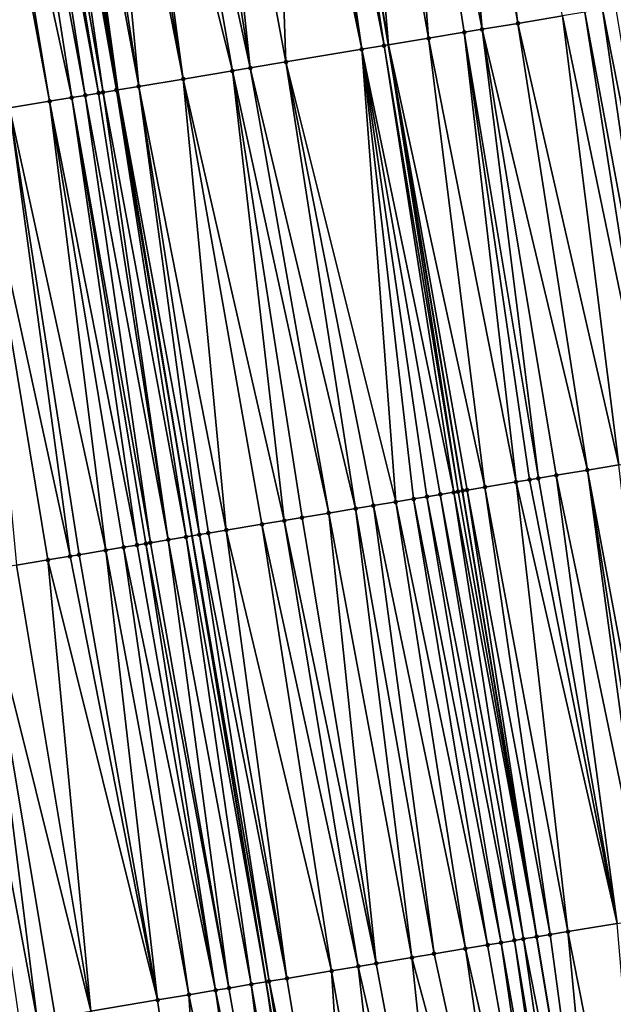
# Model space of a CAD drawing. Header units: feet. Extents: x 2004186 to 2014793, y 836912 to 864902.
# Tile 48 of 256: x 2010772 to 2010798, y 838467 to 838511. Entities that reach past the tile are written whole.
import ezdxf

# ---------------------------------------------------------------- set-up
doc = ezdxf.new("R2010")
doc.units = ezdxf.units.FT
doc.header["$LTSCALE"] = 100
doc.header["$MEASUREMENT"] = 0
for name, color, linetype, lineweight in [('GPL_Skip Line', 2, 'Continuous', 40), ('Road Shots', 4, 'Continuous', 200), ('Road X-Section', 30, 'Continuous', 13)]:
    doc.layers.add(name, color=color, linetype=linetype, lineweight=lineweight)
doc.layers.add('I-77 SB_MM21-27-Surface-TIN', color=7, linetype='Continuous')

msp = doc.modelspace()

# ---------------------------------------------------------------- linework, layer by layer
at = {"layer": 'GPL_Skip Line'}
for points in [[(2010802.797618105, 838350.0668151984, 342.7842556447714), (2010799.512380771, 838369.7911872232, 342.4035559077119), (2010796.227074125, 838389.5159753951, 342.018767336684), (2010792.941768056, 838409.2407601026, 341.6346509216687), (2010789.656412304, 838428.9658431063, 341.2774416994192), (2010786.371070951, 838448.6908396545, 340.9117272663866), (2010783.085766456, 838468.4156149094, 340.5467515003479), (2010779.80040532, 838488.1407302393, 340.1971473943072), (2010776.515439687, 838507.8651874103, 339.7989817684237), (2010773.231324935, 838527.589706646, 339.4008450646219), (2010769.963907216, 838547.3253583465, 339.0531832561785), (2010766.697631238, 838567.0542012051, 338.666543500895), (2010763.43151886, 838586.7820558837, 338.2972372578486), (2010760.165425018, 838606.5097986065, 337.9033984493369), (2010756.899289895, 838626.2377906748, 337.5309741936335), (2010753.633131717, 838645.965921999, 337.1569410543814), (2010750.367047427, 838665.6936070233, 336.7888659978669), (2010747.100887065, 838685.4217515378, 336.404670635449)], [(2010814.719077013, 838352.0525625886, 343.009352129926), (2010811.440541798, 838371.77782788, 342.6029051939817), (2010808.161916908, 838391.5036326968, 342.2243449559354), (2010804.883312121, 838411.2293165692, 341.8393956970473), (2010801.604629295, 838430.9554699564, 341.4800677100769), (2010798.325934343, 838450.6816963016, 341.1248745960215), (2010795.047292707, 838470.4076018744, 340.7519406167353), (2010791.768592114, 838490.1338621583, 340.3978039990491), (2010788.490005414, 838509.8594372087, 340.0073538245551), (2010785.211393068, 838529.5851665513, 339.6247767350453), (2010781.944487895, 838549.3133423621, 339.268921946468), (2010778.67909784, 838569.0410969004, 338.8773353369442), (2010775.414093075, 838588.7694273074, 338.5124985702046), (2010772.149190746, 838608.4971387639, 338.1154397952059), (2010768.884240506, 838628.2251397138, 337.7331958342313), (2010765.619211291, 838647.9536178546, 337.3771038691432), (2010762.354259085, 838667.6816306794, 336.995404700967)]]:
    msp.add_polyline3d(points, dxfattribs=at)
at = {"layer": 'I-77 SB_MM21-27-Surface-TIN', "color": 128, "linetype": 'ByBlock', "lineweight": -2}
for points in [[(2010790.933195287, 838530.5343675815, 339.5289950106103), (2010788.762879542, 838530.1741872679, 339.5578307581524), (2010792.63341037, 838510.546603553, 339.9279251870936)], [(2010791.722395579, 838530.6653749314, 339.520277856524), (2010790.933195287, 838530.5343675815, 339.5289950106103), (2010794.211839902, 838510.8084440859, 339.9010683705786)], [(2010790.933195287, 838530.5343675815, 339.5289950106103), (2010792.63341037, 838510.546603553, 339.9279251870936), (2010794.211839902, 838510.8084440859, 339.9010683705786)], [(2010791.722395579, 838530.6653749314, 339.520277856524), (2010794.211839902, 838510.8084440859, 339.9010683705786), (2010796.184854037, 838511.1358818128, 339.874912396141)], [(2010788.762879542, 838530.1741872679, 339.5578307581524), (2010786.789828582, 838529.8469710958, 339.595972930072), (2010790.265744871, 838510.153970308, 339.9751111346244)], [(2010788.762879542, 838530.1741872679, 339.5578307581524), (2010791.844199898, 838510.4156574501, 339.9399558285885), (2010792.63341037, 838510.546603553, 339.9279251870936)], [(2010788.762879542, 838530.1741872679, 339.5578307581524), (2010790.265744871, 838510.153970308, 339.9751111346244), (2010791.844199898, 838510.4156574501, 339.9399558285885)], [(2010786.789828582, 838529.8469710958, 339.595972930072), (2010785.211393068, 838529.5851665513, 339.6247767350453), (2010788.490005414, 838509.8594372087, 340.0073538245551)], [(2010786.789828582, 838529.8469710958, 339.595972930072), (2010788.490005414, 838509.8594372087, 340.0073538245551), (2010790.265744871, 838510.153970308, 339.9751111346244)], [(2010783.238515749, 838529.2569056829, 339.6064004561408), (2010780.279318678, 838528.7637989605, 339.5401315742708), (2010783.95249413, 838509.1037961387, 339.9304061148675)], [(2010784.027637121, 838529.3883878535, 339.6233712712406), (2010783.238515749, 838529.2569056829, 339.6064004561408), (2010787.306258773, 838509.6626025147, 340.00291894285)], [(2010783.238515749, 838529.2569056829, 339.6064004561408), (2010783.95249413, 838509.1037961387, 339.9304061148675), (2010787.306258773, 838509.6626025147, 340.00291894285)], [(2010784.422212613, 838529.4540398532, 339.6270371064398), (2010784.027637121, 838529.3883878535, 339.6233712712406), (2010787.306258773, 838509.6626025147, 340.00291894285)], [(2010785.01409444, 838529.5524060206, 339.626485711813), (2010784.422212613, 838529.4540398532, 339.6270371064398), (2010788.29270103, 838509.8267113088, 340.0109363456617)], [(2010784.422212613, 838529.4540398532, 339.6270371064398), (2010787.306258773, 838509.6626025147, 340.00291894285), (2010788.29270103, 838509.8267113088, 340.0109363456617)], [(2010785.01409444, 838529.5524060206, 339.626485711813), (2010788.29270103, 838509.8267113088, 340.0109363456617), (2010785.211393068, 838529.5851665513, 339.6247767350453)], [(2010788.29270103, 838509.8267113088, 340.0109363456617), (2010788.490005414, 838509.8594372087, 340.0073538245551), (2010785.211393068, 838529.5851665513, 339.6247767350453)], [(2010780.279318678, 838528.7637989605, 339.5401315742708), (2010779.292900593, 838528.5995447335, 339.5242462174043), (2010782.374232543, 838508.840945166, 339.9025977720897)], [(2010780.279318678, 838528.7637989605, 339.5401315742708), (2010782.374232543, 838508.840945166, 339.9025977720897), (2010783.95249413, 838509.1037961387, 339.9304061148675)], [(2010778.109217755, 838528.4023261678, 339.4990437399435), (2010776.728251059, 838528.1722582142, 339.4707430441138), (2010781.585107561, 838508.7094847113, 339.8868017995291)], [(2010779.292900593, 838528.5995447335, 339.5242462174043), (2010778.109217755, 838528.4023261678, 339.4990437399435), (2010782.374232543, 838508.840945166, 339.9025977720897)], [(2010778.109217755, 838528.4023261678, 339.4990437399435), (2010781.585107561, 838508.7094847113, 339.8868017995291), (2010782.374232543, 838508.840945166, 339.9025977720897)], [(2010775.544555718, 838527.9751148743, 339.4496103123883), (2010774.360854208, 838527.7780086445, 339.4304852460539), (2010777.442162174, 838508.0195533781, 339.8166435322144)], [(2010776.136411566, 838528.0736373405, 339.4575147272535), (2010775.544555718, 838527.9751148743, 339.4496103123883), (2010779.415010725, 838508.3479873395, 339.8443842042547)], [(2010775.544555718, 838527.9751148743, 339.4496103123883), (2010777.442162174, 838508.0195533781, 339.8166435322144), (2010779.415010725, 838508.3479873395, 339.8443842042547)], [(2010776.728251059, 838528.1722582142, 339.4707430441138), (2010776.136411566, 838528.0736373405, 339.4575147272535), (2010779.415010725, 838508.3479873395, 339.8443842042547)], [(2010776.728251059, 838528.1722582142, 339.4707430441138), (2010779.415010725, 838508.3479873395, 339.8443842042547), (2010781.585107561, 838508.7094847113, 339.8868017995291)], [(2010772.979901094, 838527.5478589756, 339.3977637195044), (2010772.388002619, 838527.4495929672, 339.4037337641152), (2010775.863886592, 838507.756786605, 339.7933904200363)], [(2010773.177188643, 838527.580686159, 339.3996606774), (2010772.979901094, 838527.5478589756, 339.3977637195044), (2010776.455753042, 838507.8552452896, 339.7978442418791)], [(2010772.979901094, 838527.5478589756, 339.3977637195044), (2010775.863886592, 838507.756786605, 339.7933904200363), (2010776.455753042, 838507.8552452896, 339.7978442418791)], [(2010773.177188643, 838527.580686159, 339.3996606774), (2010776.515439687, 838507.8651874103, 339.7989817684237), (2010773.231324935, 838527.589706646, 339.4008450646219)], [(2010773.177188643, 838527.580686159, 339.3996606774), (2010776.455753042, 838507.8552452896, 339.7978442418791), (2010776.515439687, 838507.8651874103, 339.7989817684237)], [(2010773.374468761, 838527.6135580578, 339.4039767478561), (2010773.231324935, 838527.589706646, 339.4008450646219), (2010776.515439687, 838507.8651874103, 339.7989817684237)], [(2010773.571756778, 838527.6463824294, 339.4057215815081), (2010773.374468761, 838527.6135580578, 339.4039767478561), (2010776.515439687, 838507.8651874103, 339.7989817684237)], [(2010773.769024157, 838527.6793309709, 339.4141840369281), (2010773.571756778, 838527.6463824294, 339.4057215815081), (2010776.515439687, 838507.8651874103, 339.7989817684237)], [(2010774.360854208, 838527.7780086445, 339.4304852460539), (2010773.769024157, 838527.6793309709, 339.4141840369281), (2010777.442162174, 838508.0195533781, 339.8166435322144)], [(2010773.769024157, 838527.6793309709, 339.4141840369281), (2010776.515439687, 838507.8651874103, 339.7989817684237), (2010777.442162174, 838508.0195533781, 339.8166435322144)], [(2010770.217973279, 838527.0876895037, 339.3393464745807), (2010769.82340885, 838527.0219709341, 339.3320791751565), (2010773.496580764, 838507.3619894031, 339.7235055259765)], [(2010769.82340885, 838527.0219709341, 339.3320791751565), (2010771.721066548, 838507.066101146, 339.6824336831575), (2010773.496580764, 838507.3619894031, 339.7235055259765)], [(2010771.401641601, 838527.2849954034, 339.3692737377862), (2010770.217973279, 838527.0876895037, 339.3393464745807), (2010774.482992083, 838507.5262843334, 339.7415929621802)], [(2010770.217973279, 838527.0876895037, 339.3393464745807), (2010773.496580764, 838507.3619894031, 339.7235055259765), (2010774.482992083, 838507.5262843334, 339.7415929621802)], [(2010771.993443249, 838527.3838439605, 339.3948198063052), (2010771.401641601, 838527.2849954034, 339.3692737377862), (2010775.074818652, 838507.6249829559, 339.7590275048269)], [(2010771.401641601, 838527.2849954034, 339.3692737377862), (2010774.482992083, 838507.5262843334, 339.7415929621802), (2010775.074818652, 838507.6249829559, 339.7590275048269)], [(2010772.190715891, 838527.4167608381, 339.4015692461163), (2010771.993443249, 838527.3838439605, 339.3948198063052), (2010775.666607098, 838507.7239109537, 339.7888713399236)], [(2010771.993443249, 838527.3838439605, 339.3948198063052), (2010775.074818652, 838507.6249829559, 339.7590275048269), (2010775.666607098, 838507.7239109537, 339.7888713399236)], [(2010772.388002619, 838527.4495929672, 339.4037337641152), (2010772.190715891, 838527.4167608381, 339.4015692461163), (2010775.666607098, 838507.7239109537, 339.7888713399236)], [(2010772.388002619, 838527.4495929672, 339.4037337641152), (2010775.666607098, 838507.7239109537, 339.7888713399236), (2010775.863886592, 838507.756786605, 339.7933904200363)], [(2010797.960569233, 838511.4305608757, 339.8505663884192), (2010797.171366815, 838511.2995663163, 339.8599755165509), (2010800.844558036, 838491.6394686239, 340.2481326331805)], [(2010798.552489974, 838511.5286929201, 339.8373488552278), (2010797.960569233, 838511.4305608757, 339.8505663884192), (2010801.831086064, 838491.8030613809, 340.2286856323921)], [(2010797.960569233, 838511.4305608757, 339.8505663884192), (2010800.844558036, 838491.6394686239, 340.2481326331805), (2010801.831086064, 838491.8030613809, 340.2286856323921)], [(2010796.184854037, 838511.1358818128, 339.874912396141), (2010794.211839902, 838510.8084440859, 339.9010683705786), (2010798.674233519, 838491.2793410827, 340.279101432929)], [(2010797.171366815, 838511.2995663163, 339.8599755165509), (2010796.184854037, 838511.1358818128, 339.874912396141), (2010800.25265459, 838491.5412325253, 340.2555479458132)], [(2010796.184854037, 838511.1358818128, 339.874912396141), (2010798.674233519, 838491.2793410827, 340.279101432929), (2010800.25265459, 838491.5412325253, 340.2555479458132)], [(2010797.171366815, 838511.2995663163, 339.8599755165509), (2010800.25265459, 838491.5412325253, 340.2555479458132), (2010800.844558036, 838491.6394686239, 340.2481326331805)], [(2010792.63341037, 838510.546603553, 339.9279251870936), (2010791.844199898, 838510.4156574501, 339.9399558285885), (2010795.122782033, 838490.6901098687, 340.3333937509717)], [(2010794.211839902, 838510.8084440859, 339.9010683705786), (2010792.63341037, 838510.546603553, 339.9279251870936), (2010797.293123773, 838491.0501337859, 340.2969466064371)], [(2010792.63341037, 838510.546603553, 339.9279251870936), (2010795.911994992, 838490.8210410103, 340.3208462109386), (2010797.293123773, 838491.0501337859, 340.2969466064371)], [(2010792.63341037, 838510.546603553, 339.9279251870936), (2010795.122782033, 838490.6901098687, 340.3333937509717), (2010795.911994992, 838490.8210410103, 340.3208462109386)], [(2010794.211839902, 838510.8084440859, 339.9010683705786), (2010797.293123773, 838491.0501337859, 340.2969466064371), (2010798.674233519, 838491.2793410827, 340.279101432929)], [(2010790.265744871, 838510.153970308, 339.9751111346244), (2010788.490005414, 838509.8594372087, 340.0073538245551), (2010792.75511161, 838490.2975062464, 340.3810707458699)], [(2010791.844199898, 838510.4156574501, 339.9399558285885), (2010790.265744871, 838510.153970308, 339.9751111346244), (2010794.136249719, 838490.5265429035, 340.3542042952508)], [(2010790.265744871, 838510.153970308, 339.9751111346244), (2010792.75511161, 838490.2975062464, 340.3810707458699), (2010794.136249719, 838490.5265429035, 340.3542042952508)], [(2010791.844199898, 838510.4156574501, 339.9399558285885), (2010794.728166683, 838490.6246976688, 340.3424891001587), (2010795.122782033, 838490.6901098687, 340.3333937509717)], [(2010791.844199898, 838510.4156574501, 339.9399558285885), (2010794.136249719, 838490.5265429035, 340.3542042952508), (2010794.728166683, 838490.6246976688, 340.3424891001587)], [(2010787.306258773, 838509.6626025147, 340.00291894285), (2010783.95249413, 838509.1037961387, 339.9304061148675), (2010788.809300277, 838489.6413255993, 340.363188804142)], [(2010788.29270103, 838509.8267113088, 340.0109363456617), (2010787.306258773, 838509.6626025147, 340.00291894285), (2010791.374002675, 838490.0682940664, 340.3986577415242)], [(2010787.306258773, 838509.6626025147, 340.00291894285), (2010790.782120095, 838489.969932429, 340.3994361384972), (2010791.374002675, 838490.0682940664, 340.3986577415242)], [(2010787.306258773, 838509.6626025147, 340.00291894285), (2010790.190265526, 838489.8714022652, 340.3913049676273), (2010790.782120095, 838489.969932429, 340.3994361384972)], [(2010787.306258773, 838509.6626025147, 340.00291894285), (2010789.598427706, 838489.7727713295, 340.3778462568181), (2010790.190265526, 838489.8714022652, 340.3913049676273)], [(2010787.306258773, 838509.6626025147, 340.00291894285), (2010788.809300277, 838489.6413255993, 340.363188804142), (2010789.598427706, 838489.7727713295, 340.3778462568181)], [(2010788.29270103, 838509.8267113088, 340.0109363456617), (2010791.571291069, 838490.1011161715, 340.4002429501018), (2010788.490005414, 838509.8594372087, 340.0073538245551)], [(2010788.29270103, 838509.8267113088, 340.0109363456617), (2010791.374002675, 838490.0682940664, 340.3986577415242), (2010791.571291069, 838490.1011161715, 340.4002429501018)], [(2010791.571291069, 838490.1011161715, 340.4002429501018), (2010791.768592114, 838490.1338621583, 340.3978039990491), (2010788.490005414, 838509.8594372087, 340.0073538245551)], [(2010791.965904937, 838490.1665372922, 340.3916192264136), (2010788.490005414, 838509.8594372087, 340.0073538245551), (2010791.768592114, 838490.1338621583, 340.3978039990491)], [(2010792.75511161, 838490.2975062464, 340.3810707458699), (2010788.490005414, 838509.8594372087, 340.0073538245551), (2010791.965904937, 838490.1665372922, 340.3916192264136)], [(2010782.374232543, 838508.840945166, 339.9025977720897), (2010781.585107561, 838508.7094847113, 339.8868017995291), (2010785.850081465, 838489.1483496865, 340.3053461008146)], [(2010783.95249413, 838509.1037961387, 339.9304061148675), (2010782.374232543, 838508.840945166, 339.9025977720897), (2010787.033784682, 838489.3454456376, 340.3234917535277)], [(2010782.374232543, 838508.840945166, 339.9025977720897), (2010785.850081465, 838489.1483496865, 340.3053461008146), (2010787.033784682, 838489.3454456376, 340.3234917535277)], [(2010783.95249413, 838509.1037961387, 339.9304061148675), (2010787.82290428, 838489.4769384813, 340.3406399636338), (2010788.809300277, 838489.6413255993, 340.363188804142)], [(2010783.95249413, 838509.1037961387, 339.9304061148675), (2010787.033784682, 838489.3454456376, 340.3234917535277), (2010787.82290428, 838489.4769384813, 340.3406399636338)], [(2010779.415010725, 838508.3479873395, 339.8443842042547), (2010777.442162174, 838508.0195533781, 339.8166435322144), (2010781.312587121, 838488.392606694, 340.2247641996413)], [(2010781.585107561, 838508.7094847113, 339.8868017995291), (2010779.415010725, 838508.3479873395, 339.8443842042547), (2010783.877273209, 838488.8196732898, 340.2654209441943)], [(2010779.415010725, 838508.3479873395, 339.8443842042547), (2010782.890863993, 838488.655365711, 340.247077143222), (2010783.877273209, 838488.8196732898, 340.2654209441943)], [(2010779.415010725, 838508.3479873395, 339.8443842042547), (2010781.312587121, 838488.392606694, 340.2247641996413), (2010782.890863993, 838488.655365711, 340.247077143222)], [(2010781.585107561, 838508.7094847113, 339.8868017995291), (2010784.666399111, 838488.9511282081, 340.2805641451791), (2010785.850081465, 838489.1483496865, 340.3053461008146)], [(2010781.585107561, 838508.7094847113, 339.8868017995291), (2010783.877273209, 838488.8196732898, 340.2654209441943), (2010784.666399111, 838488.9511282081, 340.2805641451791)], [(2010776.455753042, 838507.8552452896, 339.7978442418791), (2010775.863886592, 838507.756786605, 339.7933904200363), (2010779.537041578, 838488.096906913, 340.1945928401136)], [(2010776.455753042, 838507.8552452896, 339.7978442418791), (2010779.80040532, 838488.1407302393, 340.1971473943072), (2010776.515439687, 838507.8651874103, 339.7989817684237)], [(2010776.455753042, 838507.8552452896, 339.7978442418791), (2010779.537041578, 838488.096906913, 340.1945928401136), (2010779.80040532, 838488.1407302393, 340.1971473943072)], [(2010777.442162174, 838508.0195533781, 339.8166435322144), (2010776.515439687, 838507.8651874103, 339.7989817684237), (2010780.128903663, 838488.1953918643, 340.2003337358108)], [(2010780.128903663, 838488.1953918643, 340.2003337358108), (2010776.515439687, 838507.8651874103, 339.7989817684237), (2010779.80040532, 838488.1407302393, 340.1971473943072)], [(2010777.442162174, 838508.0195533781, 339.8166435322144), (2010780.523455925, 838488.2611836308, 340.2113051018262), (2010781.312587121, 838488.392606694, 340.2247641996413)], [(2010777.442162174, 838508.0195533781, 339.8166435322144), (2010780.128903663, 838488.1953918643, 340.2003337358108), (2010780.523455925, 838488.2611836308, 340.2113051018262)], [(2010774.482992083, 838507.5262843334, 339.7415929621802), (2010773.496580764, 838507.3619894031, 339.7235055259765), (2010777.367053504, 838487.734755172, 340.1185473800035)], [(2010775.074818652, 838507.6249829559, 339.7590275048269), (2010774.482992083, 838507.5262843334, 339.7415929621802), (2010777.958882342, 838487.8334401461, 340.1348629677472)], [(2010774.482992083, 838507.5262843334, 339.7415929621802), (2010777.367053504, 838487.734755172, 340.1185473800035), (2010777.761603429, 838487.8005609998, 340.130262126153)], [(2010774.482992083, 838507.5262843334, 339.7415929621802), (2010777.761603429, 838487.8005609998, 340.130262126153), (2010777.958882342, 838487.8334401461, 340.1348629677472)], [(2010775.666607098, 838507.7239109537, 339.7888713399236), (2010775.074818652, 838507.6249829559, 339.7590275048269), (2010778.747951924, 838487.9652339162, 340.1679203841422)], [(2010775.074818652, 838507.6249829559, 339.7590275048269), (2010777.958882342, 838487.8334401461, 340.1348629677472), (2010778.747951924, 838487.9652339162, 340.1679203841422)], [(2010775.863886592, 838507.756786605, 339.7933904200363), (2010775.666607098, 838507.7239109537, 339.7888713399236), (2010778.747951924, 838487.9652339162, 340.1679203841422)], [(2010775.863886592, 838507.756786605, 339.7933904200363), (2010778.747951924, 838487.9652339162, 340.1679203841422), (2010779.537041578, 838488.096906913, 340.1945928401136)], [(2010771.721066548, 838507.066101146, 339.6824336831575), (2010770.142810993, 838506.8032138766, 339.6526616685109), (2010774.407889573, 838487.241449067, 340.043248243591)], [(2010773.496580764, 838507.3619894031, 339.7235055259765), (2010771.721066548, 838507.066101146, 339.6824336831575), (2010775.986104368, 838487.5045815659, 340.0853062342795)], [(2010771.721066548, 838507.066101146, 339.6824336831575), (2010774.802453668, 838487.307169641, 340.0504558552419), (2010775.986104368, 838487.5045815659, 340.0853062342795)], [(2010771.721066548, 838507.066101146, 339.6824336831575), (2010774.407889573, 838487.241449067, 340.043248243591), (2010774.802453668, 838487.307169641, 340.0504558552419)], [(2010773.496580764, 838507.3619894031, 339.7235055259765), (2010776.775213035, 838487.6361401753, 340.1059313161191), (2010777.367053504, 838487.734755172, 340.1185473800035)], [(2010773.496580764, 838507.3619894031, 339.7235055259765), (2010775.986104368, 838487.5045815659, 340.0853062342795), (2010776.775213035, 838487.6361401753, 340.1059313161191)], [(2010770.142810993, 838506.8032138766, 339.6526616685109), (2010773.421488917, 838487.0770899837, 340.022181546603), (2010774.407889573, 838487.241449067, 340.043248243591)], [(2010770.142810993, 838506.8032138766, 339.6526616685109), (2010772.040518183, 838486.8470463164, 339.9958099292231), (2010773.421488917, 838487.0770899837, 340.022181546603)], [(2010797.293123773, 838491.0501337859, 340.2969466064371), (2010795.911994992, 838490.8210410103, 340.3208462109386), (2010799.979876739, 838471.2259032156, 340.6699598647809)], [(2010798.674233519, 838491.2793410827, 340.279101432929), (2010797.293123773, 838491.0501337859, 340.2969466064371), (2010800.96637483, 838471.3896760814, 340.6597107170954)], [(2010797.293123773, 838491.0501337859, 340.2969466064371), (2010800.374484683, 838471.2913599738, 340.663000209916), (2010800.96637483, 838471.3896760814, 340.6597107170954)], [(2010797.293123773, 838491.0501337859, 340.2969466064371), (2010799.979876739, 838471.2259032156, 340.6699598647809), (2010800.374484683, 838471.2913599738, 340.663000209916)], [(2010794.136249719, 838490.5265429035, 340.3542042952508), (2010792.75511161, 838490.2975062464, 340.3810707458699), (2010796.428427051, 838470.636661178, 340.7254335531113)], [(2010794.728166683, 838490.6246976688, 340.3424891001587), (2010794.136249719, 838490.5265429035, 340.3542042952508), (2010798.598760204, 838470.996736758, 340.6906171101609)], [(2010794.136249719, 838490.5265429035, 340.3542042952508), (2010796.428427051, 838470.636661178, 340.7254335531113), (2010798.598760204, 838470.996736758, 340.6906171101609)], [(2010795.122782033, 838490.6901098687, 340.3333937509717), (2010794.728166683, 838490.6246976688, 340.3424891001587), (2010798.598760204, 838470.996736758, 340.6906171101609)], [(2010795.911994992, 838490.8210410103, 340.3208462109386), (2010795.122782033, 838490.6901098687, 340.3333937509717), (2010798.598760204, 838470.996736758, 340.6906171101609)], [(2010795.911994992, 838490.8210410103, 340.3208462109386), (2010798.598760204, 838470.996736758, 340.6906171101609), (2010799.979876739, 838471.2259032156, 340.6699598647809)], [(2010791.374002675, 838490.0682940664, 340.3986577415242), (2010790.782120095, 838489.969932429, 340.3994361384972), (2010794.455402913, 838470.3092836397, 340.7551139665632)], [(2010791.571291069, 838490.1011161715, 340.4002429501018), (2010791.374002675, 838490.0682940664, 340.3986577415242), (2010795.047292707, 838470.4076018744, 340.7519406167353)], [(2010791.374002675, 838490.0682940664, 340.3986577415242), (2010794.455402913, 838470.3092836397, 340.7551139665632), (2010795.047292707, 838470.4076018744, 340.7519406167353)], [(2010791.571291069, 838490.1011161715, 340.4002429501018), (2010795.047292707, 838470.4076018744, 340.7519406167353), (2010791.768592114, 838490.1338621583, 340.3978039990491)], [(2010791.965904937, 838490.1665372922, 340.3916192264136), (2010791.768592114, 838490.1338621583, 340.3978039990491), (2010795.047292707, 838470.4076018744, 340.7519406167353)], [(2010792.75511161, 838490.2975062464, 340.3810707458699), (2010791.965904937, 838490.1665372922, 340.3916192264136), (2010795.63920639, 838470.5057763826, 340.7409208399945)], [(2010791.965904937, 838490.1665372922, 340.3916192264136), (2010795.047292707, 838470.4076018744, 340.7519406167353), (2010795.63920639, 838470.5057763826, 340.7409208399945)], [(2010792.75511161, 838490.2975062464, 340.3810707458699), (2010795.63920639, 838470.5057763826, 340.7409208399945), (2010796.428427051, 838470.636661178, 340.7254335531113)], [(2010788.809300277, 838489.6413255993, 340.363188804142), (2010787.82290428, 838489.4769384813, 340.3406399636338), (2010791.890724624, 838469.8821701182, 340.7105690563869)], [(2010789.598427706, 838489.7727713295, 340.3778462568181), (2010788.809300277, 838489.6413255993, 340.363188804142), (2010792.877127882, 838470.0465135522, 340.7314687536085)], [(2010788.809300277, 838489.6413255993, 340.363188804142), (2010791.890724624, 838469.8821701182, 340.7105690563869), (2010792.877127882, 838470.0465135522, 340.7314687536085)], [(2010790.190265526, 838489.8714022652, 340.3913049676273), (2010789.598427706, 838489.7727713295, 340.3778462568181), (2010793.468964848, 838470.1451496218, 340.7456468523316)], [(2010789.598427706, 838489.7727713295, 340.3778462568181), (2010792.877127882, 838470.0465135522, 340.7314687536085), (2010793.468964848, 838470.1451496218, 340.7456468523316)], [(2010790.782120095, 838489.969932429, 340.3994361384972), (2010790.190265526, 838489.8714022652, 340.3913049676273), (2010794.060818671, 838470.2436842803, 340.7542886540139)], [(2010790.190265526, 838489.8714022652, 340.3913049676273), (2010793.468964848, 838470.1451496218, 340.7456468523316), (2010794.060818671, 838470.2436842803, 340.7542886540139)], [(2010790.782120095, 838489.969932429, 340.3994361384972), (2010794.060818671, 838470.2436842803, 340.7542886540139), (2010794.455402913, 838470.3092836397, 340.7551139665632)], [(2010785.850081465, 838489.1483496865, 340.3053461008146), (2010784.666399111, 838488.9511282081, 340.2805641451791), (2010787.94509019, 838469.2249251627, 340.6340007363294)], [(2010787.033784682, 838489.3454456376, 340.3234917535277), (2010785.850081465, 838489.1483496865, 340.3053461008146), (2010789.523338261, 838469.4878574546, 340.6665011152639)], [(2010785.850081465, 838489.1483496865, 340.3053461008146), (2010787.94509019, 838469.2249251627, 340.6340007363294), (2010789.523338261, 838469.4878574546, 340.6665011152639)], [(2010787.82290428, 838489.4769384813, 340.3406399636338), (2010787.033784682, 838489.3454456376, 340.3234917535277), (2010790.509753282, 838469.6521301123, 340.683536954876)], [(2010787.033784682, 838489.3454456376, 340.3234917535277), (2010789.523338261, 838469.4878574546, 340.6665011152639), (2010790.509753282, 838469.6521301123, 340.683536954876)], [(2010787.82290428, 838489.4769384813, 340.3406399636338), (2010790.509753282, 838469.6521301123, 340.683536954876), (2010791.890724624, 838469.8821701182, 340.7105690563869)], [(2010783.877273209, 838488.8196732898, 340.2654209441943), (2010782.890863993, 838488.655365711, 340.247077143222), (2010787.155959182, 838469.093500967, 340.62004071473)], [(2010784.666399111, 838488.9511282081, 340.2805641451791), (2010783.877273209, 838488.8196732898, 340.2654209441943), (2010787.94509019, 838469.2249251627, 340.6340007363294)], [(2010783.877273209, 838488.8196732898, 340.2654209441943), (2010787.155959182, 838469.093500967, 340.62004071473), (2010787.94509019, 838469.2249251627, 340.6340007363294)], [(2010780.523455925, 838488.2611836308, 340.2113051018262), (2010780.128903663, 838488.1953918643, 340.2003337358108), (2010783.999427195, 838468.5678520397, 340.5668132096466)], [(2010781.312587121, 838488.392606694, 340.2247641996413), (2010780.523455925, 838488.2611836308, 340.2113051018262), (2010783.999427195, 838468.5678520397, 340.5668132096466)], [(2010782.890863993, 838488.655365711, 340.247077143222), (2010781.312587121, 838488.392606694, 340.2247641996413), (2010785.972277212, 838468.8962771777, 340.5943240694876)], [(2010781.312587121, 838488.392606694, 340.2247641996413), (2010783.999427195, 838468.5678520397, 340.5668132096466), (2010785.972277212, 838468.8962771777, 340.5943240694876)], [(2010782.890863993, 838488.655365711, 340.247077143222), (2010785.972277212, 838468.8962771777, 340.5943240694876), (2010787.155959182, 838469.093500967, 340.62004071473)], [(2010777.958882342, 838487.8334401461, 340.1348629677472), (2010777.761603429, 838487.8005609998, 340.130262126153), (2010781.43483268, 838468.1402344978, 340.4947524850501)], [(2010778.747951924, 838487.9652339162, 340.1679203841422), (2010777.958882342, 838487.8334401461, 340.1348629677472), (2010781.43483268, 838468.1402344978, 340.4947524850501)], [(2010779.537041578, 838488.096906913, 340.1945928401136), (2010778.747951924, 838487.9652339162, 340.1679203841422), (2010782.421195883, 838468.3048189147, 340.5288080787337)], [(2010778.747951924, 838487.9652339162, 340.1679203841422), (2010781.43483268, 838468.1402344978, 340.4947524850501), (2010782.421195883, 838468.3048189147, 340.5288080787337)], [(2010779.537041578, 838488.096906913, 340.1945928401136), (2010783.085766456, 838468.4156149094, 340.5467515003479), (2010779.80040532, 838488.1407302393, 340.1971473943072)], [(2010779.537041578, 838488.096906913, 340.1945928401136), (2010782.421195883, 838468.3048189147, 340.5288080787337), (2010783.085766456, 838468.4156149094, 340.5467515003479)], [(2010780.128903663, 838488.1953918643, 340.2003337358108), (2010779.80040532, 838488.1407302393, 340.1971473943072), (2010783.210304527, 838468.4363776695, 340.5501140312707)], [(2010783.210304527, 838468.4363776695, 340.5501140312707), (2010779.80040532, 838488.1407302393, 340.1971473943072), (2010783.085766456, 838468.4156149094, 340.5467515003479)], [(2010780.128903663, 838488.1953918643, 340.2003337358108), (2010783.210304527, 838468.4363776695, 340.5501140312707), (2010783.999427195, 838468.5678520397, 340.5668132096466)], [(2010775.986104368, 838487.5045815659, 340.0853062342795), (2010774.802453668, 838487.307169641, 340.0504558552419), (2010778.27837942, 838467.6141119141, 340.41566679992)], [(2010776.775213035, 838487.6361401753, 340.1059313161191), (2010775.986104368, 838487.5045815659, 340.0853062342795), (2010779.659318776, 838467.8443443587, 340.4532046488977)], [(2010775.986104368, 838487.5045815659, 340.0853062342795), (2010778.27837942, 838467.6141119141, 340.41566679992), (2010779.659318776, 838467.8443443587, 340.4532046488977)], [(2010777.367053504, 838487.734755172, 340.1185473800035), (2010776.775213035, 838487.6361401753, 340.1059313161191), (2010780.843003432, 838468.0415519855, 340.478038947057)], [(2010776.775213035, 838487.6361401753, 340.1059313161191), (2010779.659318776, 838467.8443443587, 340.4532046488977), (2010780.843003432, 838468.0415519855, 340.478038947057)], [(2010777.761603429, 838487.8005609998, 340.130262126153), (2010777.367053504, 838487.734755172, 340.1185473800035), (2010780.843003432, 838468.0415519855, 340.478038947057)], [(2010777.761603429, 838487.8005609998, 340.130262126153), (2010780.843003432, 838468.0415519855, 340.478038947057), (2010781.43483268, 838468.1402344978, 340.4947524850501)], [(2010773.421488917, 838487.0770899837, 340.022181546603), (2010772.040518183, 838486.8470463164, 339.9958099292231), (2010775.319142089, 838467.121247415, 340.362019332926)], [(2010774.407889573, 838487.241449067, 340.043248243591), (2010773.421488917, 838487.0770899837, 340.022181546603), (2010778.27837942, 838467.6141119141, 340.41566679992)], [(2010773.421488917, 838487.0770899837, 340.022181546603), (2010775.319142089, 838467.121247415, 340.362019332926), (2010778.27837942, 838467.6141119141, 340.41566679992)], [(2010774.802453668, 838487.307169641, 340.0504558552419), (2010774.407889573, 838487.241449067, 340.043248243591), (2010778.27837942, 838467.6141119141, 340.41566679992)], [(2010770.462271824, 838486.5841037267, 339.9637919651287), (2010769.278566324, 838486.3870215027, 339.946372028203), (2010772.951748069, 838466.7269808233, 340.3204665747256)], [(2010772.040518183, 838486.8470463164, 339.9958099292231), (2010770.462271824, 838486.5841037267, 339.9637919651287), (2010775.319142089, 838467.121247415, 340.362019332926)], [(2010770.462271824, 838486.5841037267, 339.9637919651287), (2010773.740888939, 838466.8583456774, 340.3311869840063), (2010775.319142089, 838467.121247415, 340.362019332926)], [(2010770.462271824, 838486.5841037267, 339.9637919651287), (2010772.951748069, 838466.7269808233, 340.3204665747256), (2010773.740888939, 838466.8583456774, 340.3311869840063)], [(2010769.278566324, 838486.3870215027, 339.946372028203), (2010772.162614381, 838466.5955727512, 340.3073868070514), (2010772.951748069, 838466.7269808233, 340.3204665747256)], [(2010798.598760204, 838470.996736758, 340.6906171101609), (2010796.428427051, 838470.636661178, 340.7254335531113), (2010800.298960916, 838451.0090591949, 341.0930237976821)], [(2010794.455402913, 838470.3092836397, 340.7551139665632), (2010798.325934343, 838450.6816963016, 341.1248745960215), (2010795.047292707, 838470.4076018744, 340.7519406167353)], [(2010795.63920639, 838470.5057763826, 340.7409208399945), (2010795.047292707, 838470.4076018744, 340.7519406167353), (2010798.325934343, 838450.6816963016, 341.1248745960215)], [(2010796.428427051, 838470.636661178, 340.7254335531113), (2010795.63920639, 838470.5057763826, 340.7409208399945), (2010798.325934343, 838450.6816963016, 341.1248745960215)], [(2010796.428427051, 838470.636661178, 340.7254335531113), (2010798.325934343, 838450.6816963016, 341.1248745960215), (2010800.298960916, 838451.0090591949, 341.0930237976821)], [(2010792.877127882, 838470.0465135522, 340.7314687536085), (2010791.890724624, 838469.8821701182, 340.7105690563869), (2010796.353037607, 838450.3535522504, 341.1121618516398)], [(2010793.468964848, 838470.1451496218, 340.7456468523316), (2010792.877127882, 838470.0465135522, 340.7314687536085), (2010796.353037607, 838450.3535522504, 341.1121618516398)], [(2010794.060818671, 838470.2436842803, 340.7542886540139), (2010793.468964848, 838470.1451496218, 340.7456468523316), (2010796.944877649, 838450.4521698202, 341.125922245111)], [(2010793.468964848, 838470.1451496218, 340.7456468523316), (2010796.353037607, 838450.3535522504, 341.1121618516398), (2010796.944877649, 838450.4521698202, 341.125922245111)], [(2010794.455402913, 838470.3092836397, 340.7551139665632), (2010794.060818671, 838470.2436842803, 340.7542886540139), (2010797.339452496, 838450.5178257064, 341.1300094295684)], [(2010794.060818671, 838470.2436842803, 340.7542886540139), (2010796.944877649, 838450.4521698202, 341.125922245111), (2010797.339452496, 838450.5178257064, 341.1300094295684)], [(2010794.455402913, 838470.3092836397, 340.7551139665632), (2010797.339452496, 838450.5178257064, 341.1300094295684), (2010798.325934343, 838450.6816963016, 341.1248745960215)], [(2010790.509753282, 838469.6521301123, 340.683536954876), (2010789.523338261, 838469.4878574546, 340.6665011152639), (2010794.774794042, 838450.0905928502, 341.0766532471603)], [(2010791.890724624, 838469.8821701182, 340.7105690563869), (2010790.509753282, 838469.6521301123, 340.683536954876), (2010794.774794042, 838450.0905928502, 341.0766532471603)], [(2010791.890724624, 838469.8821701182, 340.7105690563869), (2010794.774794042, 838450.0905928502, 341.0766532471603), (2010796.353037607, 838450.3535522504, 341.1121618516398)], [(2010787.155959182, 838469.093500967, 340.62004071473), (2010785.972277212, 838468.8962771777, 340.5943240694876), (2010789.44817467, 838449.2033896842, 340.9730595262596)], [(2010787.94509019, 838469.2249251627, 340.6340007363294), (2010787.155959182, 838469.093500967, 340.62004071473), (2010791.618287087, 838449.5647933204, 341.0124401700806)], [(2010787.155959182, 838469.093500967, 340.62004071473), (2010789.44817467, 838449.2033896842, 340.9730595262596), (2010791.618287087, 838449.5647933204, 341.0124401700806)], [(2010789.523338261, 838469.4878574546, 340.6665011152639), (2010787.94509019, 838469.2249251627, 340.6340007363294), (2010791.618287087, 838449.5647933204, 341.0124401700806)], [(2010789.523338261, 838469.4878574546, 340.6665011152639), (2010791.618287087, 838449.5647933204, 341.0124401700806), (2010794.774794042, 838450.0905928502, 341.0766532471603)], [(2010785.972277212, 838468.8962771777, 340.5943240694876), (2010783.999427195, 838468.5678520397, 340.5668132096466), (2010787.278063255, 838448.8419800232, 340.9333351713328)], [(2010785.972277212, 838468.8962771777, 340.5943240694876), (2010787.278063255, 838448.8419800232, 340.9333351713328), (2010789.44817467, 838449.2033896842, 340.9730595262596)], [(2010782.421195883, 838468.3048189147, 340.5288080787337), (2010781.43483268, 838468.1402344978, 340.4947524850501), (2010784.910718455, 838448.4474172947, 340.87301951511)], [(2010782.421195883, 838468.3048189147, 340.5288080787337), (2010785.897105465, 838448.6118584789, 340.9004356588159), (2010783.085766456, 838468.4156149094, 340.5467515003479)], [(2010782.421195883, 838468.3048189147, 340.5288080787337), (2010784.910718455, 838448.4474172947, 340.87301951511), (2010785.897105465, 838448.6118584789, 340.9004356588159)], [(2010783.210304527, 838468.4363776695, 340.5501140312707), (2010783.085766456, 838468.4156149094, 340.5467515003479), (2010786.371070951, 838448.6908396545, 340.9117272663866)], [(2010785.897105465, 838448.6118584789, 340.9004356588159), (2010786.371070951, 838448.6908396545, 340.9117272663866), (2010783.085766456, 838468.4156149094, 340.5467515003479)], [(2010783.999427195, 838468.5678520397, 340.5668132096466), (2010783.210304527, 838468.4363776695, 340.5501140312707), (2010787.278063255, 838448.8419800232, 340.9333351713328)], [(2010783.210304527, 838468.4363776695, 340.5501140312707), (2010786.371070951, 838448.6908396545, 340.9117272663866), (2010787.278063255, 838448.8419800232, 340.9333351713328)], [(2010779.659318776, 838467.8443443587, 340.4532046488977), (2010778.27837942, 838467.6141119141, 340.41566679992), (2010780.965115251, 838447.7899844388, 340.7822880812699)], [(2010780.843003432, 838468.0415519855, 340.478038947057), (2010779.659318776, 838467.8443443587, 340.4532046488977), (2010783.727048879, 838448.2501189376, 340.841892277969)], [(2010779.659318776, 838467.8443443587, 340.4532046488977), (2010780.965115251, 838447.7899844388, 340.7822880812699), (2010783.727048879, 838448.2501189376, 340.841892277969)], [(2010781.43483268, 838468.1402344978, 340.4947524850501), (2010780.843003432, 838468.0415519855, 340.478038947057), (2010784.910718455, 838448.4474172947, 340.87301951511)], [(2010780.843003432, 838468.0415519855, 340.478038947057), (2010783.727048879, 838448.2501189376, 340.841892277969), (2010784.910718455, 838448.4474172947, 340.87301951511)], [(2010778.27837942, 838467.6141119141, 340.41566679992), (2010775.319142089, 838467.121247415, 340.362019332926), (2010780.965115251, 838447.7899844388, 340.7822880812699)]]:
    msp.add_3dface(points, dxfattribs=at)
at = {"layer": 'Road Shots', "lineweight": 100}
for p in [(2010792.63341037, 838510.546603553, 339.9279251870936), (2010794.211839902, 838510.8084440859, 339.9010683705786), (2010790.265744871, 838510.153970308, 339.9751111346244), (2010791.844199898, 838510.4156574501, 339.9399558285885), (2010787.306258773, 838509.6626025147, 340.00291894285), (2010788.29270103, 838509.8267113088, 340.0109363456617), (2010782.374232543, 838508.840945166, 339.9025977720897), (2010783.95249413, 838509.1037961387, 339.9304061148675), (2010779.415010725, 838508.3479873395, 339.8443842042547), (2010781.585107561, 838508.7094847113, 339.8868017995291), (2010776.455753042, 838507.8552452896, 339.7978442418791), (2010777.442162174, 838508.0195533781, 339.8166435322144), (2010774.482992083, 838507.5262843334, 339.7415929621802), (2010775.074818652, 838507.6249829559, 339.7590275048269), (2010775.666607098, 838507.7239109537, 339.7888713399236), (2010775.863886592, 838507.756786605, 339.7933904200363), (2010773.496580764, 838507.3619894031, 339.7235055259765), (2010797.293123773, 838491.0501337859, 340.2969466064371), (2010794.136249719, 838490.5265429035, 340.3542042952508), (2010794.728166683, 838490.6246976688, 340.3424891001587), (2010795.122782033, 838490.6901098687, 340.3333937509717), (2010795.911994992, 838490.8210410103, 340.3208462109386), (2010791.374002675, 838490.0682940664, 340.3986577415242), (2010791.571291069, 838490.1011161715, 340.4002429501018), (2010791.768592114, 838490.1338621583, 340.3978039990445), (2010791.965904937, 838490.1665372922, 340.3916192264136), (2010792.75511161, 838490.2975062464, 340.3810707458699), (2010788.809300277, 838489.6413255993, 340.363188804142), (2010789.598427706, 838489.7727713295, 340.3778462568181), (2010790.190265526, 838489.8714022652, 340.3913049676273), (2010790.782120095, 838489.969932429, 340.3994361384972), (2010785.850081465, 838489.1483496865, 340.3053461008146), (2010787.033784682, 838489.3454456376, 340.3234917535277), (2010787.82290428, 838489.4769384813, 340.3406399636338), (2010783.877273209, 838488.8196732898, 340.2654209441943), (2010784.666399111, 838488.9511282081, 340.2805641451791), (2010780.523455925, 838488.2611836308, 340.2113051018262), (2010781.312587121, 838488.392606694, 340.2247641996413), (2010782.890863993, 838488.655365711, 340.247077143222), (2010777.958882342, 838487.8334401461, 340.1348629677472), (2010778.747951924, 838487.9652339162, 340.1679203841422), (2010779.537041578, 838488.096906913, 340.1945928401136), (2010780.128903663, 838488.1953918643, 340.2003337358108), (2010775.986104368, 838487.5045815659, 340.0853062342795), (2010776.775213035, 838487.6361401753, 340.1059313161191), (2010777.367053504, 838487.734755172, 340.1185473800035), (2010777.761603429, 838487.8005609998, 340.130262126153), (2010773.421488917, 838487.0770899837, 340.022181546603), (2010774.407889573, 838487.241449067, 340.043248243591), (2010774.802453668, 838487.307169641, 340.0504558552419), (2010795.047292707, 838470.4076018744, 340.7519406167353), (2010795.63920639, 838470.5057763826, 340.7409208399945), (2010796.428427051, 838470.636661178, 340.7254335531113), (2010792.877127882, 838470.0465135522, 340.7314687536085), (2010793.468964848, 838470.1451496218, 340.7456468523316), (2010794.060818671, 838470.2436842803, 340.7542886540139), (2010794.455402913, 838470.3092836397, 340.7551139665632), (2010790.509753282, 838469.6521301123, 340.683536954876), (2010791.890724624, 838469.8821701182, 340.7105690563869), (2010787.155959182, 838469.093500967, 340.62004071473), (2010787.94509019, 838469.2249251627, 340.6340007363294), (2010789.523338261, 838469.4878574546, 340.6665011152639), (2010785.972277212, 838468.8962771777, 340.5943240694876), (2010782.421195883, 838468.3048189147, 340.5288080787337), (2010783.210304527, 838468.4363776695, 340.5501140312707), (2010783.999427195, 838468.5678520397, 340.5668132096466), (2010779.659318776, 838467.8443443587, 340.4532046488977), (2010780.843003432, 838468.0415519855, 340.478038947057), (2010781.43483268, 838468.1402344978, 340.4947524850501), (2010778.27837942, 838467.6141119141, 340.41566679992)]:
    msp.add_point(p, dxfattribs=at)
at = {"layer": 'Road X-Section', "extrusion": (0.1639318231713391, -0.9862937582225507, 0.01873445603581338), "elevation": -497378.4475396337, "flags": 128}
msp.add_lwpolyline([(2121028.443919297, 9659.169840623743), (2121029.243919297, 9659.196109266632), (2121029.643919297, 9659.206825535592), (2121030.243919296, 9659.219707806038), (2121030.643919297, 9659.233916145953), (2121031.043919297, 9659.243957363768), (2121031.443919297, 9659.25753913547), (2121031.643919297, 9659.261706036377), (2121032.243919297, 9659.260390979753), (2121032.443919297, 9659.262274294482), (2121032.643919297, 9659.267542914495), (2121032.843919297, 9659.275918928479), (2121033.243919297, 9659.299435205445), (2121033.443919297, 9659.307511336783), (2121033.643919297, 9659.30530451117), (2121033.843919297, 9659.298145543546), (2121034.043919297, 9659.302529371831), (2121034.243919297, 9659.315584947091), (2121034.443919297, 9659.330845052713), (2121034.643919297, 9659.343676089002), (2121035.043919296, 9659.356336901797), (2121035.443919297, 9659.37148324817), (2121035.843919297, 9659.379255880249), (2121036.443919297, 9659.388613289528), (2121037.643919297, 9659.41742914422), (2121038.243919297, 9659.42795823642), (2121040.243919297, 9659.46260736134), (2121041.843919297, 9659.492384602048), (2121043.643919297, 9659.533463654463), (2121044.643919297, 9659.551554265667), (2121045.243919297, 9659.568991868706), (2121045.843919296, 9659.598840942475), (2121046.043919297, 9659.603360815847), (2121046.643919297, 9659.607815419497), (2121047.643919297, 9659.626618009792), (2121049.643919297, 9659.65436355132), (2121051.843919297, 9659.696788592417), (2121052.643919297, 9659.712587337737), (2121054.243919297, 9659.740400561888), (2121057.643919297, 9659.812926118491), (2121058.643919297, 9659.820944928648), (2121060.643919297, 9659.785113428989), (2121062.243919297, 9659.749951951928), (2121063.043919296, 9659.73791919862), (2121064.643919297, 9659.711057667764), (2121066.643919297, 9659.684897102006), (2121067.643919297, 9659.669957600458), (2121068.443919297, 9659.66054682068), (2121069.043919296, 9659.647326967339), (2121069.843919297, 9659.62233884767), (2121070.243919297, 9659.613004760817), (2121070.643919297, 9659.599192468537), (2121071.243919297, 9659.601843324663), (2121071.443919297, 9659.595917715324), (2121071.843919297, 9659.565947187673), (2121072.243919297, 9659.554321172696), (2121072.443919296, 9659.546740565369), (2121072.643919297, 9659.535866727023), (2121072.843919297, 9659.530455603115), (2121073.043919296, 9659.53092516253), (2121073.243919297, 9659.523756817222), (2121074.043919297, 9659.486401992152), (2121074.443919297, 9659.466155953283), (2121076.043919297, 9659.396088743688), (2121076.843919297, 9659.35414083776), (2121078.043919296, 9659.301146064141)], dxfattribs=at)
at = {"layer": 'Road X-Section', "extrusion": (0.1639304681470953, -0.9862855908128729, 0.01917120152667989), "elevation": -497354.1752604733, "flags": 128}
msp.add_lwpolyline([(2121028.64513682, 9876.395540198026), (2121029.44513682, 9876.42109119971), (2121030.045136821, 9876.43742394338), (2121031.44513682, 9876.483332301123), (2121032.045136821, 9876.497544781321), (2121032.84513682, 9876.523206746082), (2121033.24513682, 9876.541215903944), (2121033.44513682, 9876.545088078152), (2121033.84513682, 9876.54455534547), (2121034.045136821, 9876.548954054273), (2121034.24513682, 9876.558936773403), (2121034.64513682, 9876.585117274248), (2121035.245136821, 9876.614698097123), (2121035.44513682, 9876.62327460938), (2121036.04513682, 9876.638667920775), (2121037.24513682, 9876.656091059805), (2121038.84513682, 9876.688114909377), (2121040.24513682, 9876.71449137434), (2121041.24513682, 9876.735561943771), (2121041.645136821, 9876.742770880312), (2121042.84513682, 9876.777627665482), (2121043.645136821, 9876.798256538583), (2121044.24513682, 9876.810874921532), (2121044.64513682, 9876.822591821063), (2121044.84513682, 9876.827193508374), (2121045.645136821, 9876.860257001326), (2121046.44513682, 9876.886934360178), (2121047.04513682, 9876.892676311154), (2121047.44513682, 9876.903649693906), (2121048.24513682, 9876.91711126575), (2121049.84513682, 9876.939428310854), (2121050.84513682, 9876.957775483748), (2121051.645136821, 9876.972921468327), (2121052.84513682, 9876.99770797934), (2121054.045136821, 9877.015856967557), (2121054.84513682, 9877.033008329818), (2121055.845136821, 9877.055561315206), (2121056.64513682, 9877.070221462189), (2121057.24513682, 9877.083682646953), (2121057.84513682, 9877.091815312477), (2121058.44513682, 9877.091036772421), (2121058.64513682, 9877.09262227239), (2121058.84513682, 9877.090182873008), (2121059.045136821, 9877.083996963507), (2121059.84513682, 9877.073446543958), (2121061.245136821, 9877.046575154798), (2121061.84513682, 9877.034857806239), (2121062.24513682, 9877.02576078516), (2121063.04513682, 9877.01321093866), (2121064.44513682, 9876.989306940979), (2121065.84513682, 9876.97145848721), (2121067.44513682, 9876.947900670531), (2121068.045136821, 9876.940483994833), (2121069.045136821, 9876.921033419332), (2121070.24513682, 9876.890080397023), (2121070.64513682, 9876.875448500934), (2121071.24513682, 9876.870976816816), (2121071.44513682, 9876.864086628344), (2121072.245136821, 9876.827766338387), (2121072.645136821, 9876.808426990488), (2121073.04513682, 9876.799439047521), (2121073.645136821, 9876.770819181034), (2121074.64513682, 9876.719903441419), (2121075.04513682, 9876.702889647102), (2121075.445136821, 9876.687761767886), (2121076.64513682, 9876.62998334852), (2121077.44513682, 9876.590654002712), (2121078.04513682, 9876.563587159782)], dxfattribs=at)
at = {"layer": 'Road X-Section', "extrusion": (0.1639323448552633, -0.9862968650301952, 0.01856556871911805), "elevation": -497340.0610587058, "flags": 128}
msp.add_lwpolyline([(2121028.846521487, 9575.114734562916), (2121031.246521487, 9575.198636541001), (2121031.846521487, 9575.214106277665), (2121032.246521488, 9575.22451172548), (2121032.846521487, 9575.247296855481), (2121033.246521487, 9575.263452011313), (2121033.446521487, 9575.26861023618), (2121033.846521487, 9575.272811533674), (2121034.046521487, 9575.27908035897), (2121034.246521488, 9575.288944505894), (2121035.046521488, 9575.337309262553), (2121035.246521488, 9575.347505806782), (2121035.646521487, 9575.358828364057), (2121036.446521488, 9575.371910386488), (2121037.246521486, 9575.382632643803), (2121038.846521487, 9575.41347030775), (2121041.846521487, 9575.467127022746), (2121043.246521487, 9575.504671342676), (2121044.446521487, 9575.529509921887), (2121045.046521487, 9575.54622634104), (2121046.046521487, 9575.580287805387), (2121046.846521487, 9575.60159743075), (2121047.646521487, 9575.618299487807), (2121049.646521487, 9575.645815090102), (2121050.846521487, 9575.671536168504), (2121051.646521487, 9575.685498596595), (2121053.246521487, 9575.718004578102), (2121054.246521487, 9575.735043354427), (2121055.646521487, 9575.76208011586), (2121056.646521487, 9575.782983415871), (2121057.246521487, 9575.797163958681), (2121057.846521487, 9575.805807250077), (2121058.246521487, 9575.806632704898), (2121058.846521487, 9575.803458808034), (2121059.446521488, 9575.792437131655), (2121060.246521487, 9575.776947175), (2121062.446521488, 9575.742124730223), (2121063.846521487, 9575.72146392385), (2121064.246521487, 9575.714503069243), (2121064.846521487, 9575.711213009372), (2121065.646521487, 9575.70011090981), (2121066.846521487, 9575.686115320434), (2121067.646521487, 9575.673553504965), (2121069.246521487, 9575.642700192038), (2121069.646521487, 9575.632343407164), (2121070.046521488, 9575.625301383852), (2121070.246521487, 9575.61929035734), (2121070.446521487, 9575.610247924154), (2121070.646521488, 9575.605061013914), (2121071.046521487, 9575.60852089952), (2121071.246521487, 9575.605913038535), (2121071.846521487, 9575.58692273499), (2121072.246521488, 9575.56803698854), (2121072.646521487, 9575.545667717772), (2121073.646521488, 9575.500704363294), (2121074.246521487, 9575.470439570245), (2121074.846521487, 9575.44382865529), (2121076.246521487, 9575.384001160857), (2121077.046521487, 9575.342879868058), (2121077.846521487, 9575.304194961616)], dxfattribs=at)

doc.saveas('drawing.dxf')
